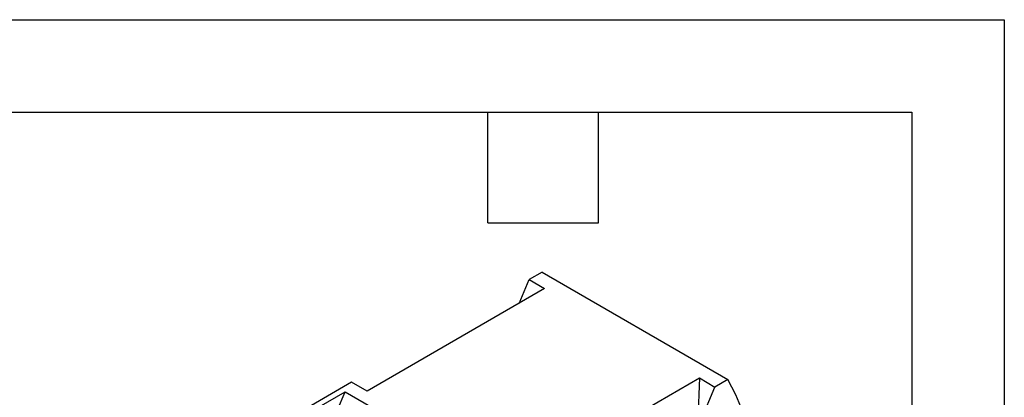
# Model space of a CAD drawing. Header units: millimetres. Extents: x 0 to 419, y 0 to 324.
# Tile 13 of 13: x 317 to 419, y 285 to 324. Entities that reach past the tile are written whole.
import ezdxf

# ---------------------------------------------------------------- set-up
doc = ezdxf.new("R2010")
doc.units = ezdxf.units.MM
doc.header["$LTSCALE"] = 1.5
doc.layers.add('TEXT', color=140, linetype='Continuous', lineweight=25)

msp = doc.modelspace()

# ---------------------------------------------------------------- linework, layer by layer
at = {"color": 7, "linetype": 'Continuous'}
for p, q in [((0, 323.85), (419.1, 323.85)), ((419.1, 323.85), (419.1, 0))]:
    msp.add_line(p, q, dxfattribs=at)
for p, q in [((369.01, 294.58), (370.04, 297.03)), ((371.38, 297.79), (370.04, 297.03)), ((370.04, 297.03), (371.64, 296.1)), ((371.38, 297.79), (390.55, 286.72)), ((371.64, 296.1), (353.31, 285.52)), ((369.3, 276.3), (387.62, 286.88)), ((387.62, 286.88), (387.42, 281.74)), ((387.62, 286.88), (389.22, 285.95)), ((390.55, 286.72), (389.22, 285.95)), ((351.71, 286.44), (347.56, 284.04)), ((353.31, 285.52), (351.71, 286.44)), ((387.43, 281.74), (389.22, 285.95)), ((348.37, 283.9), (351.06, 285.45)), ((350.26, 283.58), (351.06, 285.45)), ((351.06, 285.45), (359.59, 280.53))]:
    msp.add_line(p, q)
msp.add_arc((364.82, 272.66), 29.33, 0.8119, 28.6601)
at = {"layer": 'TEXT'}
for p, q in [((9.52, 314.32), (409.57, 314.32)), ((365.76, 302.89), (365.76, 314.32)), ((377.19, 302.89), (377.19, 314.32)), ((409.57, 314.32), (409.57, 9.52)), ((365.76, 302.89), (377.19, 302.89))]:
    msp.add_line(p, q, dxfattribs=at)

doc.saveas('drawing.dxf')
